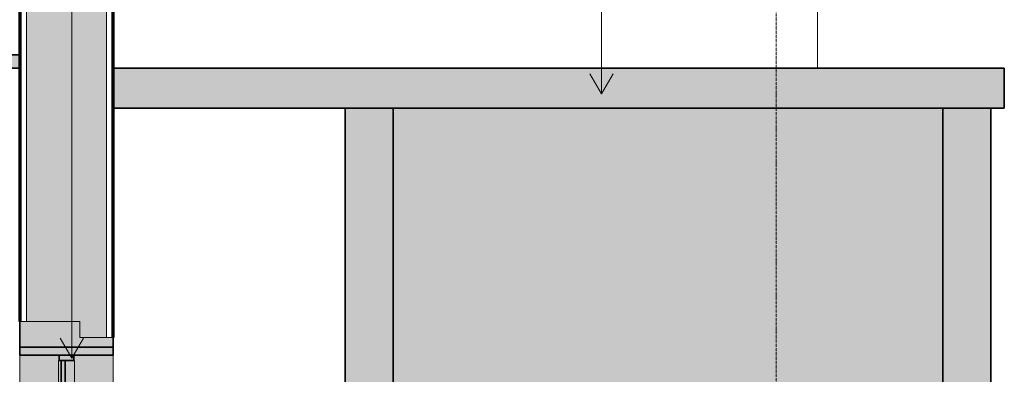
# Model space of a CAD drawing. Header units: millimetres. Extents: x -21497 to 33161, y -1951 to 8822.
# Tile 30 of 33: x 24531 to 28221, y 3442 to 4773. Entities that reach past the tile are written whole.
import ezdxf

# ---------------------------------------------------------------- set-up
doc = ezdxf.new("R2010")
doc.units = ezdxf.units.MM
doc.linetypes.add('_Tracejado médio', pattern=[4, 3, -1])
doc.linetypes.add('_Traço - ponto', pattern=[16, 12, -2, 0, -2])
for name, color, linetype, lineweight in [('A-CLNG', 13, 'Continuous', 25), ('A-CLNG-PATT', 13, 'Continuous', 25), ('A-GENM', 13, 'Continuous', 25), ('A-GLAZ', 151, 'Continuous', 18), ('A-ROOF', 132, 'Continuous', 25), ('A-ROOF-PATT', 132, 'Continuous', 25), ('A-WALL', 113, 'Continuous', 18), ('A-WALL-PATT', 111, 'Continuous', 70), ('G-ANNO-TEXT', 231, 'Continuous', 9), ('S-GRID', 1, 'Continuous', 9)]:
    doc.layers.add(name, color=color, linetype=linetype, lineweight=lineweight)

# ---------------------------------------------------------------- blocks, each defined once
blk = doc.blocks.new('JANELA - Simples 1_30 x 1_95-4318805-CORTE F - MANTER _ DEMOLIR')
at = {"layer": 'A-GENM', "linetype": '_Tracejado médio', "lineweight": 18}
for points in [[(-3361, 3494), (-3306, 3494), (-3306, 3514), (-3361, 3514)], [(-3361, 1624), (-3306, 1624), (-3306, 1644), (-3361, 1644)]]:
    blk.add_hatch(color=21, dxfattribs=at).paths.add_polyline_path(points, flags=0)
h = blk.add_hatch(color=41, dxfattribs=at)
h.paths.add_polyline_path([(-3363.5, 1644), (-3353.5, 1644), (-3353.5, 3494), (-3363.5, 3494), (-3363.5, 2566.6)], flags=0)
h.paths.add_polyline_path([(-3338.5, 1644), (-3303.5, 1644), (-3303.5, 3494), (-3338.5, 3494), (-3338.5, 2566.6)], flags=0)
at = {"layer": 'A-GLAZ', "linetype": '_Tracejado médio'}
h = blk.add_hatch(color=21, dxfattribs=at)
h.paths.add_polyline_path([(-3508.5, 1594), (-3158.5, 1594), (-3158.5, 1624), (-3508.5, 1624)], flags=0)
h.paths.add_polyline_path([(-3158.5, 3514), (-3158.5, 3544), (-3508.5, 3544), (-3508.5, 3514)], flags=0)
h = blk.add_hatch(color=41, dxfattribs=at)
h.paths.add_polyline_path([(-3508.5, 1624), (-3361, 1624), (-3361, 1644), (-3363.5, 1644), (-3363.5, 3494), (-3361, 3494), (-3361, 3514), (-3508.5, 3514), (-3508.5, 2566.6)], flags=0)
h.paths.add_polyline_path([(-3158.5, 1624), (-3158.5, 3514), (-3306, 3514), (-3306, 3494), (-3303.5, 3494), (-3303.5, 1644), (-3306, 1644), (-3306, 1624), (-3303.5, 1624)], flags=0)
blk.add_hatch(color=21, dxfattribs=at).paths.add_polyline_path([(-3353.5, 1644), (-3338.5, 1644), (-3338.5, 3494), (-3353.5, 3494), (-3353.5, 2566.6)], flags=0)
at = {"layer": 'A-GENM', "color": 40, "linetype": '_Tracejado médio', "lineweight": 18}
for p, q in [((-3363.5, 3494), (-3361, 3494)), ((-3363.5, 1644), (-3363.5, 3494)), ((-3306, 3494), (-3303.5, 3494)), ((-3303.5, 3494), (-3303.5, 1644)), ((-3361, 1644), (-3363.5, 1644)), ((-3303.5, 1644), (-3306, 1644))]:
    blk.add_line(p, q, dxfattribs=at)
at = {"layer": 'A-GLAZ', "color": 30, "linetype": '_Tracejado médio', "lineweight": 35}
for p, q in [((-3158.5, 3544), (-3508.5, 3544)), ((-3508.5, 3544), (-3508.5, 3514)), ((-3158.5, 3514), (-3158.5, 3544)), ((-3508.5, 3514), (-3158.5, 3514)), ((-3306, 3514), (-3361, 3514)), ((-3361, 3514), (-3361, 3494)), ((-3306, 3494), (-3306, 3514)), ((-3361, 3494), (-3306, 3494)), ((-3353.5, 3494), (-3353.5, 1644)), ((-3338.5, 3494), (-3353.5, 3494)), ((-3338.5, 1644), (-3338.5, 3494)), ((-3158.5, 1624), (-3508.5, 1624)), ((-3508.5, 1624), (-3508.5, 1594)), ((-3306, 1644), (-3361, 1644)), ((-3361, 1644), (-3361, 1624)), ((-3361, 1624), (-3306, 1624)), ((-3353.5, 1644), (-3338.5, 1644)), ((-3306, 1624), (-3306, 1644)), ((-3158.5, 1594), (-3158.5, 1624)), ((-3508.5, 1594), (-3158.5, 1594))]:
    blk.add_line(p, q, dxfattribs=at)
at = {"layer": 'A-GLAZ', "color": 40, "linetype": '_Tracejado médio'}
for p, q in [((-3508.5, 3514), (-3508.5, 1624)), ((-3158.5, 3514), (-3158.5, 1624))]:
    blk.add_line(p, q, dxfattribs=at)

msp = doc.modelspace()

# ---------------------------------------------------------------- hatches: boundary and pattern name
at = {"layer": 'A-CLNG-PATT', "lineweight": 18}
msp.add_hatch(color=21, dxfattribs=at).paths.add_polyline_path([(24289.779, 4590), (24531.194, 4590), (24531.194, 4640), (18621.194, 4640), (18621.194, 4590), (22818.562, 4590)], flags=0)
at = {"layer": 'A-ROOF'}
msp.add_hatch(color=254, dxfattribs=at).paths.add_polyline_path([(24882.006, 4440), (24882.006, 4590), (24881.194, 4590), (24881.194, 4440)], flags=0)
at = {"layer": 'A-ROOF-PATT', "lineweight": 18}
msp.add_hatch(color=21, dxfattribs=at).paths.add_polyline_path([(27232.213, 4440), (28221.194, 4440), (28221.194, 4590), (24882.006, 4590), (24882.006, 4440), (25760.996, 4440)], flags=0)
at = {"layer": 'A-WALL'}
msp.add_hatch(color=254, dxfattribs=at).paths.add_polyline_path([(27616.32, 3130), (27991.194, 3130), (27991.194, 4440), (25931.194, 4440), (25931.194, 3130), (27606.32, 3130)], flags=0)
at = {"layer": 'A-WALL-PATT'}
h = msp.add_hatch(color=256, dxfattribs=at)
h.paths.add_polyline_path([(24556.194, 0), (24856.194, 0), (24856.194, 1594), (24706.194, 1594), (24706.194, 1040), (24556.194, 1040), (24556.194, 421.87)], flags=0)
h.paths.add_polyline_path([(24756.194, 3580), (24856.194, 3580), (24856.194, 5328.7), (24556.194, 5328.7), (24556.194, 3640), (24756.194, 3640), (24756.194, 3638.902)], flags=0)
at = {"layer": 'A-WALL-PATT', "lineweight": 18}
msp.add_hatch(color=21, dxfattribs=at).paths.add_polyline_path([(25931.194, 3130), (25931.194, 4440), (25751.194, 4440), (25751.194, 3130), (25760.996, 3130)], flags=0)
h = msp.add_hatch(color=21, dxfattribs=at)
h.paths.add_polyline_path([(28171.194, 0), (28171.194, 2810), (27991.194, 2810), (27991.194, 0)], flags=0)
h.paths.add_polyline_path([(28171.194, 3410), (28171.194, 4440), (27991.194, 4440), (27991.194, 3410)], flags=0)
h = msp.add_hatch(color=21, dxfattribs=at)
h.paths.add_polyline_path([(24556.194, 1040), (24706.194, 1040), (24706.194, 1594), (24531.194, 1594), (24531.194, 1040), (24533.694, 1040)], flags=0)
h.paths.add_polyline_path([(24531.194, 3544), (24881.194, 3544), (24881.194, 3580), (24756.194, 3580), (24756.194, 3640), (24531.194, 3640), (24531.194, 3638.902)], flags=0)

# ---------------------------------------------------------------- linework, layer by layer
at = {"layer": 'A-CLNG', "color": 30, "linetype": '_Tracejado médio', "lineweight": 35}
for p, q in [((24531.194, 4640), (18621.194, 4640)), ((24531.194, 4590), (24531.194, 4640)), ((18621.194, 4590), (24531.194, 4590))]:
    msp.add_line(p, q, dxfattribs=at)
at = {"layer": 'A-ROOF', "color": 40, "linetype": '_Tracejado médio', "lineweight": 18}
for p, q in [((24882.006, 4590), (24881.194, 4590)), ((24881.194, 4440), (24882.006, 4440))]:
    msp.add_line(p, q, dxfattribs=at)
at = {"layer": 'A-ROOF', "color": 30, "linetype": '_Tracejado médio', "lineweight": 35}
for p, q in [((24882.006, 4590), (24882.006, 4440)), ((28221.194, 4590), (24882.006, 4590)), ((28221.194, 4440), (28221.194, 4590)), ((24882.006, 4440), (28221.194, 4440))]:
    msp.add_line(p, q, dxfattribs=at)
at = {"layer": 'A-WALL', "lineweight": 70}
for p, q in [((24531.194, 5328.7), (24531.194, 3640)), ((24881.194, 3580), (24881.194, 5328.7))]:
    msp.add_line(p, q, dxfattribs=at)
at = {"layer": 'A-WALL'}
for p, q in [((24533.694, 5328.7), (24533.694, 3640)), ((24556.194, 5328.7), (24556.194, 3640)), ((24856.194, 5328.7), (24856.194, 3580)), ((24878.694, 5328.7), (24878.694, 3580)), ((27521.194, 4590), (27521.194, 5345.91)), ((24533.694, 3640), (24756.194, 3640)), ((24756.194, 3640), (24756.194, 3580)), ((24756.194, 3580), (24881.194, 3580))]:
    msp.add_line(p, q, dxfattribs=at)
at = {"layer": 'A-WALL', "color": 30, "linetype": '_Tracejado médio', "lineweight": 35}
for p, q in [((25931.194, 4440), (25751.194, 4440)), ((25751.194, 4440), (25751.194, 3130)), ((25931.194, 3130), (25931.194, 4440)), ((27991.194, 4440), (27991.194, 3410)), ((28171.194, 4440), (27991.194, 4440)), ((28171.194, 3410), (28171.194, 4440)), ((24531.194, 3640), (24531.194, 3544)), ((24881.194, 3544), (24881.194, 3580)), ((24531.194, 3544), (24881.194, 3544))]:
    msp.add_line(p, q, dxfattribs=at)
at = {"layer": 'A-WALL', "color": 40, "linetype": '_Tracejado médio'}
for p, q in [((24756.194, 3640), (24531.194, 3640)), ((24756.194, 3580), (24756.194, 3640)), ((24878.694, 3580), (24756.194, 3580))]:
    msp.add_line(p, q, dxfattribs=at)
at = {"layer": 'G-ANNO-TEXT', "color": 250}
for p, q in [((24726.763, 3501.988), (24726.763, 7255.149)), ((26711.608, 4494.411), (26711.608, 6497.299)), ((26711.608, 4494.411), (26668.306, 4569.411)), ((26711.608, 4494.411), (26754.909, 4569.411)), ((24726.763, 3501.988), (24683.462, 3576.988)), ((24726.763, 3501.988), (24770.064, 3576.988))]:
    msp.add_line(p, q, dxfattribs=at)
at = {"layer": 'S-GRID', "linetype": '_Traço - ponto'}
msp.add_line((27366.194, -1929.555), (27366.194, 8321.869), dxfattribs=at)

# ---------------------------------------------------------------- block references
at = {"layer": 'A-GLAZ', "color": 40, "linetype": '_Tracejado médio'}
msp.add_blockref('JANELA - Simples 1_30 x 1_95-4318805-CORTE F - MANTER _ DEMOLIR', (28039.686, 0), dxfattribs=at)

doc.saveas('drawing.dxf')
